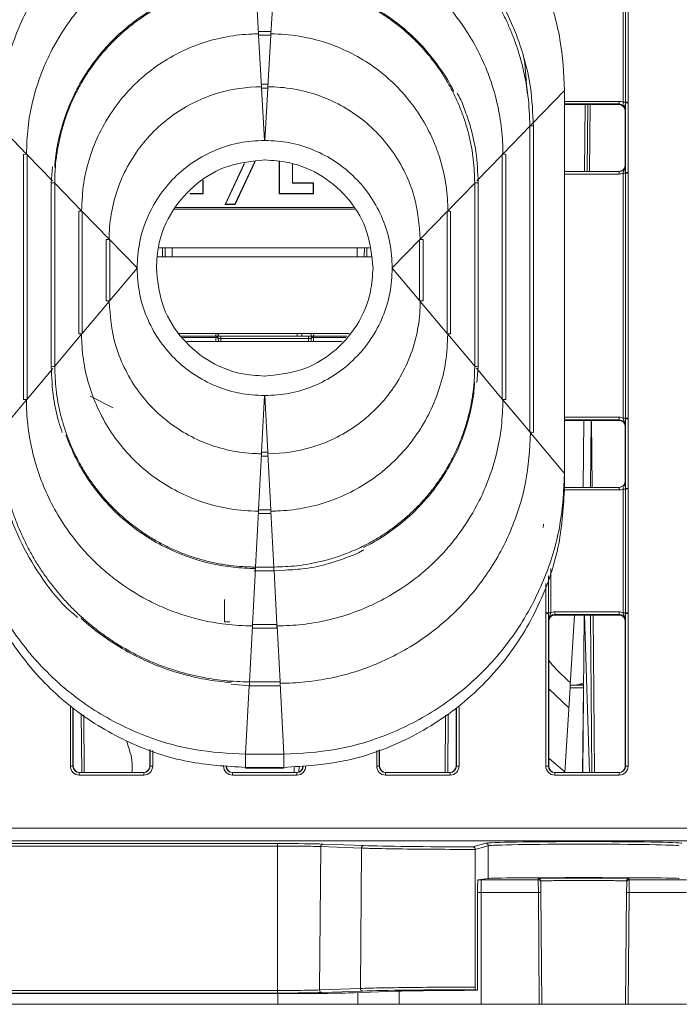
# Model space of a CAD drawing. Header units: millimetres. Extents: x 0 to 2100, y 0 to 1485.
# Tile 2 of 68: x 445 to 497, y 268 to 345. Entities that reach past the tile are written whole.
import ezdxf

# ---------------------------------------------------------------- set-up
doc = ezdxf.new("R2010")
doc.units = ezdxf.units.MM
doc.header["$LTSCALE"] = 5

msp = doc.modelspace()

# ---------------------------------------------------------------- linework, layer by layer
at = {"color": 7, "linetype": 'Continuous', "lineweight": 15}
for p, q in [((492.276, 338.314), (492.276, 348.01)), ((492.476, 338.315), (492.476, 348.012)), ((492.676, 348.014), (492.676, 338.317)), ((463.479, 347.712), (463.712, 343.668)), ((464.924, 347.712), (464.691, 343.668)), ((464.689, 343.867), (463.715, 343.867)), ((463.715, 343.867), (463.715, 343.566)), ((463.715, 343.566), (463.718, 343.566)), ((463.718, 343.566), (463.95, 339.522)), ((464.686, 343.566), (463.718, 343.566)), ((464.686, 343.566), (464.453, 339.522)), ((464.686, 343.566), (464.689, 343.566)), ((464.689, 343.867), (464.689, 343.566)), ((464.45, 339.722), (463.953, 339.722)), ((463.953, 339.421), (463.953, 339.722)), ((463.953, 339.421), (463.956, 339.421)), ((463.956, 339.421), (464.192, 335.326)), ((464.447, 339.421), (463.956, 339.421)), ((464.447, 339.421), (464.212, 335.326)), ((464.447, 339.421), (464.45, 339.421)), ((464.45, 339.421), (464.45, 339.722)), ((487.702, 339.235), (487.702, 309.237)), ((487.702, 338.139), (491.952, 338.139)), ((489.462, 332.889), (489.508, 338.139)), ((491.952, 338.139), (491.973, 338.181)), ((491.973, 338.181), (491.973, 338.383)), ((492.476, 338.267), (492.476, 338.315)), ((492.476, 332.81), (492.476, 338.267)), ((492.676, 338.317), (492.676, 338.269)), ((492.676, 338.269), (492.676, 332.812)), ((492.473, 337.681), (492.452, 337.639)), ((492.452, 333.389), (492.452, 337.639)), ((443.429, 336.428), (445.535, 334.26)), ((484.975, 336.428), (482.869, 334.26)), ((484.975, 336.458), (484.975, 336.428)), ((484.975, 312.485), (484.975, 336.428)), ((485.252, 312.453), (485.252, 336.456)), ((485.252, 336.456), (485.252, 336.456)), ((464.212, 335.326), (464.192, 335.326)), ((445.312, 334.232), (445.312, 315.026)), ((445.589, 334.204), (445.589, 334.234)), ((445.589, 334.204), (445.589, 315.057)), ((482.815, 334.234), (482.815, 334.204)), ((482.815, 315.057), (482.815, 334.204)), ((483.092, 315.026), (483.092, 334.232)), ((447.581, 333.25), (447.472, 332.008)), ((461.093, 330.297), (462.604, 333.521)), ((461.126, 330.318), (462.63, 333.525)), ((463.44, 333.663), (461.871, 330.318)), ((463.465, 333.667), (461.884, 330.297)), ((464.208, 333.792), (464.196, 333.792)), ((465.346, 331.148), (465.346, 333.665)), ((465.367, 331.168), (465.367, 333.662)), ((466.37, 333.464), (466.37, 331.977)), ((466.391, 333.456), (466.391, 331.999)), ((492.452, 333.389), (492.473, 333.389)), ((487.702, 332.889), (491.973, 332.889)), ((491.973, 332.691), (491.973, 332.889)), ((492.276, 313.565), (492.276, 332.76)), ((492.476, 332.762), (492.476, 332.81)), ((492.476, 313.567), (492.476, 332.762)), ((492.676, 332.812), (492.676, 332.764)), ((492.676, 332.764), (492.676, 313.569)), ((447.472, 332.008), (447.472, 317.598)), ((447.472, 332.008), (447.472, 332.008)), ((447.749, 331.981), (447.749, 332.01)), ((447.749, 331.981), (449.855, 329.812)), ((447.749, 331.981), (447.749, 317.63)), ((459.355, 332.188), (459.355, 331.168)), ((459.376, 332.2), (459.376, 331.148)), ((466.37, 331.977), (466.391, 331.999)), ((466.37, 331.977), (468.012, 331.977)), ((466.391, 331.999), (468.033, 331.999)), ((468.012, 331.977), (468.033, 331.999)), ((468.012, 331.977), (468.012, 331.168)), ((468.033, 331.999), (468.033, 331.148)), ((480.655, 331.981), (478.549, 329.812)), ((480.655, 332.01), (480.655, 331.981)), ((480.655, 317.63), (480.655, 331.981)), ((480.932, 317.598), (480.932, 332.008)), ((480.932, 332.008), (480.932, 332.008)), ((459.376, 331.148), (458.331, 331.148)), ((459.355, 331.168), (458.352, 331.168)), ((459.355, 331.168), (459.376, 331.148)), ((465.367, 331.168), (465.346, 331.148)), ((468.033, 331.148), (465.346, 331.148)), ((468.012, 331.168), (465.367, 331.168)), ((468.012, 331.168), (468.033, 331.148)), ((461.126, 330.318), (461.093, 330.297)), ((461.884, 330.297), (461.093, 330.297)), ((461.871, 330.318), (461.126, 330.318)), ((461.871, 330.318), (461.884, 330.297)), ((449.632, 329.784), (449.632, 320.171)), ((449.909, 329.757), (449.909, 329.787)), ((449.909, 329.757), (452.015, 327.588)), ((449.909, 329.757), (449.909, 320.203)), ((478.495, 329.757), (476.389, 327.588)), ((478.495, 329.787), (478.495, 329.757)), ((478.495, 320.203), (478.495, 329.757)), ((478.772, 320.171), (478.772, 329.784)), ((451.792, 327.561), (451.792, 322.744)), ((452.069, 327.563), (452.069, 327.533)), ((452.069, 327.533), (454.202, 325.337)), ((452.069, 322.776), (452.069, 327.533)), ((476.335, 327.533), (474.202, 325.337)), ((476.335, 327.533), (476.335, 327.563)), ((476.335, 327.533), (476.335, 322.776)), ((476.612, 322.744), (476.612, 327.561)), ((472.421, 326.917), (455.887, 326.917)), ((456.391, 326.917), (456.398, 326.196)), ((456.952, 326.917), (456.952, 326.196)), ((471.452, 326.196), (471.452, 326.917)), ((472.006, 326.196), (472.012, 326.917)), ((455.807, 326.196), (472.545, 326.196)), ((452.069, 322.776), (454.202, 325.317)), ((454.202, 325.337), (454.202, 325.317)), ((474.202, 325.317), (474.202, 325.337)), ((476.335, 322.776), (474.202, 325.317)), ((449.909, 320.203), (452.015, 322.712)), ((452.069, 322.776), (452.069, 322.746)), ((476.335, 322.746), (476.335, 322.776)), ((478.495, 320.203), (476.389, 322.712)), ((447.749, 317.63), (449.855, 320.139)), ((449.909, 320.173), (449.909, 320.203)), ((457.483, 320.196), (470.824, 320.196)), ((460.368, 319.996), (460.365, 320.195)), ((460.565, 320.196), (460.565, 320.195)), ((460.566, 319.996), (460.565, 320.195)), ((467.839, 320.195), (467.837, 319.996)), ((467.839, 320.195), (467.839, 320.196)), ((468.039, 320.195), (468.035, 319.996)), ((478.495, 320.203), (478.495, 320.173)), ((480.655, 317.63), (478.549, 320.139)), ((457.624, 319.996), (460.368, 319.996)), ((458.098, 319.574), (470.27, 319.574)), ((460.368, 319.896), (460.368, 319.996)), ((460.768, 319.996), (460.368, 319.996)), ((460.568, 319.798), (460.57, 319.574)), ((460.768, 319.798), (460.768, 319.996)), ((460.768, 319.996), (467.635, 319.996)), ((467.635, 319.798), (460.768, 319.798)), ((467.635, 319.798), (467.635, 319.996)), ((468.035, 319.996), (467.635, 319.996)), ((467.833, 319.574), (467.835, 319.798)), ((468.035, 319.896), (468.035, 319.996)), ((468.035, 319.996), (470.646, 319.996)), ((447.472, 317.598), (447.472, 317.598)), ((447.749, 317.601), (447.749, 317.63)), ((480.655, 317.63), (480.655, 317.601)), ((480.824, 316.37), (480.932, 317.598)), ((480.932, 317.598), (480.932, 317.598)), ((464.196, 316.862), (464.208, 316.862)), ((443.429, 312.485), (445.535, 314.994)), ((445.589, 315.028), (445.589, 315.057)), ((450.532, 315.289), (452.329, 314.362)), ((463.956, 310.888), (464.192, 315.327)), ((464.192, 315.327), (464.212, 315.327)), ((464.447, 310.888), (464.212, 315.327)), ((482.815, 315.057), (482.815, 315.028)), ((484.975, 312.485), (482.869, 314.994)), ((491.952, 313.391), (487.702, 313.391)), ((489.155, 308.141), (489.201, 313.391)), ((489.803, 313.391), (489.848, 308.141)), ((491.952, 313.391), (491.973, 313.433)), ((491.973, 313.433), (491.973, 313.634)), ((492.476, 313.519), (492.476, 313.567)), ((492.476, 308.061), (492.476, 313.519)), ((492.676, 313.569), (492.676, 313.521)), ((492.676, 313.521), (492.676, 308.063)), ((484.975, 312.485), (484.975, 312.455)), ((487.702, 309.237), (485.029, 312.421)), ((492.473, 312.933), (492.452, 312.891)), ((492.452, 308.641), (492.452, 312.891)), ((463.953, 310.888), (463.956, 310.888)), ((463.953, 310.888), (463.953, 310.583)), ((464.447, 310.888), (463.956, 310.888)), ((464.447, 310.888), (464.45, 310.888)), ((464.45, 310.888), (464.45, 310.583)), ((463.718, 306.393), (463.95, 310.778)), ((463.953, 310.583), (464.45, 310.583)), ((464.686, 306.393), (464.453, 310.778)), ((487.702, 308.203), (487.702, 309.237)), ((492.452, 308.641), (492.473, 308.641)), ((487.701, 308.141), (491.973, 308.141)), ((487.702, 308.203), (487.702, 308.159)), ((487.702, 308.148), (487.702, 308.159)), ((487.702, 308.146), (487.702, 308.148)), ((491.973, 307.943), (491.973, 308.141)), ((492.276, 298.315), (492.276, 308.012)), ((492.476, 308.013), (492.476, 308.061)), ((492.476, 298.317), (492.476, 308.013)), ((492.676, 308.063), (492.676, 308.015)), ((492.676, 308.015), (492.676, 298.319)), ((463.479, 301.899), (463.712, 306.284)), ((463.715, 306.393), (463.718, 306.393)), ((463.715, 306.089), (463.715, 306.393)), ((464.686, 306.393), (463.718, 306.393)), ((464.686, 306.393), (464.689, 306.393)), ((464.689, 306.089), (464.689, 306.393)), ((464.924, 301.899), (464.691, 306.284)), ((463.715, 306.089), (464.689, 306.089)), ((486.016, 304.998), (486.05, 305.252)), ((463.241, 297.405), (463.474, 301.789)), ((463.477, 301.899), (463.479, 301.899)), ((464.924, 301.899), (463.479, 301.899)), ((464.924, 301.899), (464.927, 301.899)), ((464.927, 301.594), (465.827, 301.663)), ((463.356, 301.605), (463.477, 301.594)), ((463.477, 301.594), (464.927, 301.594)), ((461.052, 297.61), (461.052, 299.35)), ((486.227, 298.271), (486.227, 298.319)), ((486.227, 286.303), (486.227, 298.271)), ((486.427, 298.317), (486.427, 298.269)), ((486.427, 298.269), (486.427, 286.301)), ((486.931, 298.183), (486.931, 298.384)), ((486.931, 298.384), (491.973, 298.384)), ((491.973, 298.183), (486.931, 298.183)), ((486.931, 298.183), (486.952, 298.141)), ((491.952, 298.141), (486.952, 298.141)), ((488.137, 292.642), (488.473, 298.141)), ((489.246, 298.141), (489.139, 285.801)), ((489.642, 285.801), (489.261, 298.141)), ((489.936, 298.141), (490.043, 285.801)), ((491.952, 298.141), (491.973, 298.183)), ((491.973, 298.183), (491.973, 298.384)), ((492.476, 298.269), (492.476, 298.317)), ((492.476, 286.301), (492.476, 298.269)), ((492.676, 298.319), (492.676, 298.271)), ((492.676, 298.271), (492.676, 286.303)), ((461.479, 297.61), (461.052, 297.61)), ((463.003, 292.91), (463.235, 297.295)), ((463.238, 297.405), (463.241, 297.405)), ((463.238, 297.1), (463.238, 297.405)), ((463.238, 297.1), (465.165, 297.1)), ((465.162, 297.405), (463.241, 297.405)), ((465.162, 297.405), (465.165, 297.405)), ((465.165, 297.1), (465.165, 297.405)), ((465.401, 292.91), (465.168, 297.295)), ((486.452, 297.641), (486.431, 297.683)), ((486.452, 286.301), (486.452, 297.641)), ((492.473, 297.683), (492.452, 297.641)), ((492.452, 286.301), (492.452, 297.641)), ((461.569, 292.731), (463, 292.605)), ((463, 292.91), (463.003, 292.91)), ((463, 292.605), (465.404, 292.605)), ((465.401, 292.91), (463.003, 292.91)), ((465.401, 292.91), (465.404, 292.91)), ((465.404, 292.605), (465.404, 292.91)), ((465.702, 287.237), (465.407, 292.801)), ((486.452, 292.369), (488.029, 290.88)), ((488.125, 292.444), (487.718, 285.801)), ((488.125, 292.444), (488.137, 292.642)), ((489.17, 292.444), (488.125, 292.444)), ((488.137, 292.642), (489.198, 292.642)), ((449.202, 290.847), (449.202, 286.301)), ((450.025, 290.317), (450.065, 285.801)), ((478.339, 285.801), (478.378, 290.26)), ((479.202, 286.301), (479.202, 290.802)), ((455.202, 286.301), (455.202, 287.616)), ((465.702, 287.237), (462.702, 287.237)), ((462.702, 286.203), (462.702, 287.237)), ((465.702, 286.203), (465.702, 287.237)), ((473.202, 287.591), (473.202, 286.301)), ((449.177, 286.301), (449.202, 286.301)), ((455.202, 286.301), (455.226, 286.301)), ((465.702, 286.203), (462.702, 286.203)), ((473.177, 286.301), (473.202, 286.301)), ((479.202, 286.301), (479.226, 286.301)), ((486.427, 286.301), (486.452, 286.301)), ((492.452, 286.301), (492.476, 286.301)), ((449.677, 285.603), (449.677, 285.801)), ((449.677, 285.801), (454.726, 285.801)), ((454.726, 285.603), (449.677, 285.603)), ((454.726, 285.603), (454.726, 285.801)), ((461.677, 285.801), (466.726, 285.801)), ((461.677, 285.801), (461.677, 285.603)), ((466.726, 285.603), (461.677, 285.603)), ((465.702, 286.16), (462.702, 286.16)), ((462.702, 286.147), (462.702, 286.16)), ((462.702, 286.147), (465.702, 286.147)), ((465.702, 286.147), (465.702, 286.16)), ((466.726, 285.801), (466.726, 285.603)), ((473.677, 285.603), (473.677, 285.801)), ((473.677, 285.801), (478.726, 285.801)), ((478.726, 285.603), (473.677, 285.603)), ((478.726, 285.603), (478.726, 285.801)), ((486.927, 285.603), (486.927, 285.801)), ((486.927, 285.801), (491.976, 285.801)), ((491.976, 285.603), (486.927, 285.603)), ((491.976, 285.603), (491.976, 285.801)), ((425.237, 281.44), (628.166, 281.44)), ((628.166, 280.449), (425.237, 280.449)), ((435.391, 280.238), (465.202, 280.238)), ((465.202, 280.039), (435.391, 280.039)), ((465.202, 280.238), (465.202, 280.039)), ((465.202, 280.039), (465.202, 268.727)), ((468.776, 280.198), (471.964, 280.078)), ((480.515, 279.976), (481.516, 280.262)), ((481.716, 280.062), (480.703, 279.773)), ((481.716, 277.505), (481.716, 280.062)), ((468.595, 280), (468.506, 268.765)), ((471.782, 279.88), (468.595, 280)), ((471.782, 279.88), (471.695, 268.885)), ((480.697, 268.988), (480.703, 279.773)), ((480.703, 279.773), (480.703, 279.778)), ((481.716, 277.505), (480.915, 277.391)), ((481.152, 277.397), (481.152, 276.406)), ((481.152, 277.397), (485.636, 277.397)), ((485.636, 277.397), (485.635, 277.505)), ((485.643, 276.406), (485.636, 277.397)), ((485.835, 277.307), (485.836, 277.199)), ((485.836, 277.199), (485.843, 276.406)), ((492.561, 276.406), (492.568, 277.199)), ((492.568, 277.199), (492.569, 277.307)), ((492.768, 277.397), (492.761, 276.406)), ((492.769, 277.505), (492.768, 277.397)), ((492.768, 277.397), (497.252, 277.397)), ((480.88, 268.738), (480.884, 276.895)), ((481.152, 267.642), (481.152, 276.406)), ((485.643, 276.406), (481.152, 276.406)), ((485.719, 267.642), (485.643, 276.406)), ((485.843, 276.406), (485.919, 267.642)), ((492.484, 267.642), (492.561, 276.406)), ((492.761, 276.406), (492.684, 267.642)), ((497.252, 276.406), (492.761, 276.406)), ((435.391, 268.727), (465.202, 268.727)), ((465.202, 268.525), (435.391, 268.525)), ((435.391, 268.476), (465.202, 268.476)), ((465.202, 268.525), (465.202, 268.727)), ((468.506, 268.765), (471.695, 268.885)), ((471.877, 268.683), (468.687, 268.564)), ((471.223, 268.543), (474.413, 268.662)), ((480.88, 268.738), (480.709, 268.787)), ((436.51, 267.642), (465.238, 267.642)), ((465.238, 267.642), (471.503, 267.642)), ((471.503, 267.642), (474.729, 267.642)), ((474.729, 267.642), (481.152, 267.642)), ((481.152, 267.642), (485.719, 267.642)), ((485.919, 267.642), (485.719, 267.642)), ((485.919, 267.642), (492.484, 267.642)), ((492.684, 267.642), (492.484, 267.642)), ((492.684, 267.642), (497.252, 267.642))]:
    msp.add_line(p, q, dxfattribs=at)
at = {"color": 8, "linetype": 'Continuous', "lineweight": 15}
for p, q in [((487.702, 339.235), (485.136, 336.594)), ((487.702, 338.383), (491.973, 338.383)), ((491.973, 338.181), (487.702, 338.181)), ((489.262, 332.889), (489.308, 338.139)), ((489.708, 338.139), (489.662, 332.889)), ((485.102, 336.559), (485.029, 336.483)), ((445.589, 334.204), (447.588, 332.146)), ((482.815, 334.204), (480.816, 332.146)), ((491.973, 332.691), (487.702, 332.691)), ((471.205, 329.944), (457.123, 329.944)), ((457.226, 330.06), (471.14, 330.06)), ((456.198, 326.196), (456.191, 326.917)), ((472.212, 326.917), (472.206, 326.196)), ((457.484, 320.195), (460.365, 320.195)), ((460.365, 320.195), (460.365, 320.196)), ((460.589, 320.196), (460.591, 319.996)), ((466.738, 319.996), (466.739, 320.196)), ((467.115, 320.196), (467.114, 319.996)), ((467.837, 319.996), (467.838, 320.196)), ((468.039, 320.196), (468.039, 320.195)), ((468.039, 320.195), (470.823, 320.195)), ((460.368, 319.896), (457.736, 319.896)), ((460.371, 319.574), (460.368, 319.896)), ((460.768, 319.798), (460.77, 319.574)), ((467.633, 319.574), (467.635, 319.798)), ((468.035, 319.896), (468.033, 319.574)), ((470.557, 319.896), (468.035, 319.896)), ((445.589, 315.057), (447.599, 317.452)), ((482.815, 315.057), (480.789, 317.47)), ((487.702, 313.634), (491.973, 313.634)), ((491.973, 313.433), (487.702, 313.433)), ((489.738, 308.141), (489.783, 313.391)), ((491.973, 307.943), (487.68, 307.943)), ((463.477, 301.594), (463.477, 301.899)), ((464.927, 301.594), (464.927, 301.899)), ((486.627, 301.794), (486.627, 298.315)), ((465.162, 297.405), (464.94, 301.599)), ((486.427, 301.212), (486.427, 298.317)), ((486.227, 298.319), (486.227, 300.611)), ((489.843, 285.801), (489.736, 298.141)), ((462.702, 287.237), (462.987, 292.61)), ((463, 292.605), (463, 292.91)), ((489.112, 285.801), (489.17, 292.444)), ((448.977, 286.303), (448.977, 290.989)), ((449.177, 290.862), (449.177, 286.301)), ((479.226, 286.301), (479.226, 290.826)), ((479.426, 291.019), (479.426, 286.303)), ((449.865, 285.801), (449.824, 290.437)), ((478.579, 290.38), (478.539, 285.801)), ((455.226, 286.301), (455.226, 287.607)), ((455.426, 287.538), (455.426, 286.303)), ((472.977, 286.303), (472.977, 287.518)), ((473.177, 287.583), (473.177, 286.301)), ((466.511, 285.801), (466.514, 286.23)), ((466.89, 286.269), (466.887, 285.837)), ((481.152, 276.406), (480.884, 276.406)), ((465.238, 267.642), (465.238, 268.476)), ((471.503, 267.642), (471.51, 268.554)), ((474.729, 267.642), (474.737, 268.673))]:
    msp.add_line(p, q, dxfattribs=at)
at = {"color": 7, "linetype": 'Continuous', "lineweight": 15, "flags": 128}
for points in [[(484.46, 342.068), (484.571, 341.381), (484.758, 339.047)], [(460.368, 319.896), (460.407, 319.895), (460.444, 319.889), (460.479, 319.88), (460.509, 319.868), (460.534, 319.853), (460.553, 319.836), (460.564, 319.817), (460.568, 319.798)], [(467.835, 319.798), (467.839, 319.817), (467.851, 319.836), (467.869, 319.853), (467.894, 319.868), (467.925, 319.88), (467.959, 319.889), (467.997, 319.895), (468.035, 319.896)]]:
    msp.add_lwpolyline(points, dxfattribs=at)
at = {"color": 8, "linetype": 'Continuous', "lineweight": 15, "flags": 128}
msp.add_lwpolyline([(487.722, 285.863), (486.856, 286.586), (486.452, 286.933)], dxfattribs=at)
at = {"color": 7, "linetype": 'Continuous', "lineweight": 15}
for centre, radius, start, end in [((492.325, 344.24), 5.927, 269.52605, 271.45952), ((492.627, 332.391), 5.927, 89.52605, 91.45952), ((492.627, 332.421), 5.849, 89.51594, 91.47533), ((445.509, 326.747), 7.488, 89.3895, 91.50819), ((482.895, 326.747), 7.488, 88.49181, 90.6105), ((492.325, 338.687), 5.927, 269.52605, 271.45952), ((492.627, 326.963), 5.849, 89.51594, 91.47533), ((492.627, 326.837), 5.927, 89.52605, 91.45952), ((449.829, 322.299), 7.488, 89.38951, 91.50816), ((478.575, 322.299), 7.488, 88.49184, 90.61049), ((451.978, 321.46), 6.103, 89.14905, 91.7486), ((476.426, 321.46), 6.103, 88.2514, 90.85095), ((451.978, 316.644), 6.103, 89.14905, 91.7486), ((476.426, 316.644), 6.103, 88.2514, 90.85095), ((449.829, 312.685), 7.488, 89.38951, 91.50816), ((460.465, 314.465), 5.731, 89.0002, 90.9998), ((467.939, 314.465), 5.731, 89.0002, 90.9998), ((478.575, 312.685), 7.488, 88.49184, 90.61049), ((460.368, 319.796), 0.2, 0.5, 90), ((468.035, 319.796), 0.2, 90, 179.5), ((445.509, 307.54), 7.488, 89.3895, 91.50819), ((482.895, 307.54), 7.488, 88.49181, 90.6105), ((492.325, 319.492), 5.927, 269.52605, 271.45952), ((492.627, 307.642), 5.927, 89.52605, 91.45952), ((492.627, 307.672), 5.849, 89.51594, 91.47533), ((485.055, 304.967), 7.488, 88.4918, 90.6105), ((492.325, 313.938), 5.927, 269.52605, 271.45952), ((492.627, 302.215), 5.849, 89.51594, 91.47533), ((492.627, 302.089), 5.927, 89.52605, 91.45952), ((486.276, 292.392), 5.927, 88.54048, 90.47395), ((486.277, 292.422), 5.849, 88.52467, 90.48406), ((486.578, 304.242), 5.927, 268.54048, 270.47395), ((492.325, 304.242), 5.927, 269.52605, 271.45952), ((492.627, 292.392), 5.927, 89.52605, 91.45952), ((492.627, 292.422), 5.849, 89.51594, 91.47533), ((489.183, 291.302), 1.142, 89.32799, 90.67201), ((457.318, 289.054), 4, 192.06013, 200.43256), ((449.822, 286.261), 4, 353.40238, 20.43256), ((449.027, 280.454), 5.849, 88.52467, 90.48406), ((455.377, 280.454), 5.849, 89.51594, 91.47533), ((473.027, 280.454), 5.849, 88.52467, 90.48406), ((479.377, 280.454), 5.849, 89.51594, 91.47533), ((486.277, 280.454), 5.849, 88.52467, 90.48406), ((492.627, 280.454), 5.849, 89.51594, 91.47533), ((468.787, 280.005), 0.193, 93.40811, 181.7128), ((471.975, 279.886), 0.193, 93.40811, 181.7128), ((481.516, 280.062), 0.2, 0.02239, 89.87937), ((485.635, 277.305), 0.2, 0.50108, 90.00112), ((485.636, 277.197), 0.2, 0.50108, 90.00112), ((492.768, 277.197), 0.2, 89.99888, 179.49892), ((492.769, 277.305), 0.2, 89.99888, 179.49892), ((485.743, 270.676), 5.731, 89.0002, 90.9998), ((492.661, 270.676), 5.731, 89.0002, 90.9998), ((468.699, 268.757), 0.193, 177.35719, 266.52656), ((471.888, 268.876), 0.193, 177.35719, 266.52656)]:
    msp.add_arc(centre, radius, start, end, dxfattribs=at)
at = {"color": 8, "linetype": 'Continuous', "lineweight": 15}
for centre, radius, start, end in [((485.055, 328.97), 7.488, 88.4918, 90.6105), ((447.669, 324.523), 7.488, 89.3895, 91.50818), ((480.735, 324.523), 7.488, 88.49182, 90.6105), ((447.669, 310.113), 7.488, 89.3895, 91.50818), ((480.735, 310.113), 7.488, 88.49182, 90.6105), ((489.392, 292.443), 0.223, 151.09561, 179.80009)]:
    msp.add_arc(centre, radius, start, end, dxfattribs=at)
at = {"color": 7, "linetype": 'Continuous', "lineweight": 15}
for centre, major_axis, ratio, start_param, end_param in [((491.947, 337.639), (0.504, 0), 0.991312, 0.008726, 1.570796), ((491.973, 337.683), (0.595, 0.368), 0.999915, 0.56883, 1.017192), ((491.973, 337.681), (0.362, 0.345), 0.999832, 5.520558, 7.091278), ((491.952, 333.389), (0.425, -0.263), 0.999915, 5.265994, 6.836714), ((491.973, 333.389), (0.439, -0.24), 0.999873, 5.21216, 6.78288), ((491.973, 333.391), (0.595, -0.368), 0.999915, 5.265994, 5.714355), ((460.768, 319.796), (0.2, -0.002), 0.008724, 1.571025, 3.141745), ((467.635, 319.796), (0.2, 0.002), 0.008724, 6.283033, 7.853753), ((491.952, 312.891), (0.425, 0.263), 0.999915, 5.729657, 7.300377), ((491.973, 312.934), (0.595, 0.368), 0.999915, 0.56883, 1.017192), ((491.973, 312.933), (0.362, 0.345), 0.999832, 5.520558, 7.091278), ((491.952, 308.641), (0.425, -0.263), 0.999915, 5.265994, 6.836714), ((491.973, 308.641), (0.439, -0.24), 0.999873, 5.21216, 6.78288), ((491.973, 308.643), (0.595, -0.368), 0.999915, 5.265994, 5.714355), ((486.931, 297.683), (0.362, -0.345), 0.999832, 2.3335, 3.90422), ((486.952, 297.641), (0.425, -0.263), 0.999915, 2.124401, 3.695121), ((486.931, 297.684), (0.595, -0.368), 0.999915, 2.124401, 2.572762), ((491.952, 297.641), (0.425, 0.263), 0.999915, 5.729657, 7.300377), ((491.973, 297.684), (0.595, 0.368), 0.999915, 0.56883, 1.017192), ((491.973, 297.683), (0.362, 0.345), 0.999832, 5.520558, 7.091278), ((450.235, 289.211), (-0.033, 3.814), 0.052432, 1.271769, 1.570261), ((478.168, 289.211), (0.033, 3.814), 0.052432, 4.712924, 5.002772), ((449.677, 286.303), (0.595, 0.368), 0.999915, 2.588064, 4.158784), ((449.677, 286.301), (0.439, 0.24), 0.999873, 2.641898, 4.212618), ((449.702, 286.301), (0.425, 0.263), 0.999915, 2.588064, 4.158784), ((454.702, 286.301), (0.425, -0.263), 0.999915, 5.265994, 6.836714), ((454.726, 286.303), (0.595, -0.368), 0.999915, 5.265994, 6.836714), ((454.726, 286.301), (0.439, -0.24), 0.999873, 5.21216, 6.78288), ((461.677, 286.303), (0.595, 0.368), 0.999915, 2.588064, 4.158784), ((461.677, 286.301), (0.439, 0.24), 0.999873, 2.641898, 4.212618), ((461.702, 286.301), (0.425, 0.263), 0.999915, 2.588064, 4.158784), ((466.702, 286.301), (0.425, -0.263), 0.999915, 5.265994, 6.836714), ((466.726, 286.303), (0.595, -0.368), 0.999915, 5.265994, 6.836714), ((466.726, 286.301), (0.439, -0.24), 0.999873, 5.21216, 6.78288), ((473.677, 286.303), (0.595, 0.368), 0.999915, 2.588064, 4.158784), ((473.677, 286.301), (0.439, 0.24), 0.999873, 2.641898, 4.212618), ((473.702, 286.301), (0.425, 0.263), 0.999915, 2.588064, 4.158784), ((478.702, 286.301), (0.425, -0.263), 0.999915, 5.265994, 6.836714), ((478.726, 286.303), (0.595, -0.368), 0.999915, 5.265994, 6.836714), ((478.726, 286.301), (0.439, -0.24), 0.999873, 5.21216, 6.78288), ((486.927, 286.303), (0.595, 0.368), 0.999915, 2.588064, 4.158784), ((486.927, 286.301), (0.439, 0.24), 0.999873, 2.641898, 4.212618), ((486.952, 286.301), (0.425, 0.263), 0.999915, 2.588064, 4.158784), ((491.952, 286.301), (0.425, -0.263), 0.999915, 5.265994, 6.836714), ((491.976, 286.303), (0.595, -0.368), 0.999915, 5.265994, 6.836714), ((491.976, 286.301), (0.439, -0.24), 0.999873, 5.21216, 6.78288), ((465.202, 280.169), (3.943, 0), 0.017455, 0.436194, 1.570796), ((481.202, 280.154), (10.192, 0), 0.017455, 3.577787, 4.644996), ((489.202, 280.253), (7.7, 0), 0.017455, 0.061087, 3.080506), ((489.202, 280.053), (7.5, 0), 0.017921, 0.061087, 3.080506), ((489.202, 277.501), (7.5, 0), 0.008727, 0.061087, 3.080506), ((489.202, 277.505), (3.567, 0), 0.008727, 6.283109, 9.424854), ((465.202, 268.592), (3.846, 0), 0.017455, 4.712389, 5.846715), ((465.202, 268.592), (6.644, 0), 0.017455, 4.712389, 5.846715), ((481.202, 268.607), (10.29, 0), 0.017455, 1.618694, 2.705122), ((481.202, 268.607), (7.491, 0), 0.017455, 1.613742, 2.705122)]:
    msp.add_ellipse(centre, major_axis=major_axis, ratio=ratio, start_param=start_param, end_param=end_param, dxfattribs=at)
at = {"color": 8, "linetype": 'Continuous', "lineweight": 15}
msp.add_ellipse((481.152, 277.45), major_axis=(6.01, 0), ratio=0.008727, start_param=4.680332, end_param=4.712389, dxfattribs=at)
at = {"color": 7, "linetype": 'Continuous', "lineweight": 15}
for points, knots in [([(462.702, 361.235), (461.36, 361.163), (458.596, 361.016), (454.496, 359.792), (450.553, 357.763), (447.035, 354.901), (444.174, 351.384), (442.144, 347.441), (440.92, 343.341), (440.773, 340.577), (440.702, 339.235)], [0, 0, 0, 0, 0.116516, 0.240011, 0.368641, 0.5, 0.631359, 0.759989, 0.883484, 1, 1, 1, 1]), ([(487.702, 339.235), (487.63, 340.577), (487.483, 343.341), (486.259, 347.441), (484.23, 351.384), (481.368, 354.901), (477.851, 357.763), (473.908, 359.792), (469.808, 361.016), (467.044, 361.163), (465.702, 361.235)], [0, 0, 0, 0, 0.116516, 0.240011, 0.368641, 0.5, 0.631359, 0.759989, 0.883484, 1, 1, 1, 1]), ([(462.997, 356.104), (462.831, 356.102), (462.002, 356.096), (460.51, 355.978), (458.548, 355.628), (457.11, 355.215), (455.704, 354.714), (454.33, 354.123), (452.587, 353.155), (450.951, 352.014), (449.439, 350.714), (448.067, 349.266), (446.848, 347.688), (445.797, 345.994), (444.92, 344.203), (444.235, 342.331), (443.558, 339.774), (443.448, 337.796), (443.375, 336.483)], [0, 0, 0, 0, 0.0161372, 0.0807637, 0.1453907, 0.2100169, 0.2261541, 0.2907815, 0.3554076, 0.4200351, 0.4846612, 0.5492888, 0.6139148, 0.6785424, 0.7431684, 0.8077959, 0.8724221, 1, 1, 1, 1]), ([(465.404, 356.002), (465.569, 356.001), (466.067, 355.997), (466.895, 355.953), (467.884, 355.853), (468.704, 355.727), (469.517, 355.57), (470.648, 355.306), (471.758, 354.957), (472.686, 354.599), (473.298, 354.344), (474.352, 353.857), (475.514, 353.211), (476.482, 352.57), (477.155, 352.086), (477.809, 351.577), (478.563, 350.928), (479.282, 350.241), (479.966, 349.518), (480.611, 348.761), (481.218, 347.973), (481.784, 347.155), (482.308, 346.309), (482.788, 345.438), (483.223, 344.543), (483.547, 343.78), (483.842, 343.006), (484.213, 341.906), (484.501, 340.778), (484.715, 339.638), (484.909, 338.366), (484.948, 337.246), (484.975, 336.458)], [0, 0, 0, 0, 0.016187, 0.048569, 0.08095, 0.113332, 0.129519, 0.1619, 0.226726, 0.242913, 0.2591, 0.291482, 0.356307, 0.388689, 0.404876, 0.437257, 0.469639, 0.502021, 0.534402, 0.566784, 0.599165, 0.631547, 0.663929, 0.69631, 0.728692, 0.761074, 0.777261, 0.809642, 0.874468, 0.890655, 0.923037, 1, 1, 1, 1]), ([(485.252, 336.456), (485.208, 337.467), (485.129, 339.274), (484.609, 341.593), (484.029, 343.378), (483.196, 345.361), (481.875, 347.685), (479.844, 350.2), (477.463, 352.325), (475.28, 353.721), (473.322, 354.685), (471.364, 355.428), (469.303, 356.008), (467.857, 356.1), (467.35, 356.132)], [0, 0, 0, 0, 0.103809, 0.185482, 0.243247, 0.296535, 0.406199, 0.516711, 0.627285, 0.732681, 0.781838, 0.851305, 0.947882, 1, 1, 1, 1]), ([(463.235, 351.958), (463.07, 351.957), (462.24, 351.95), (460.749, 351.82), (458.792, 351.43), (456.891, 350.823), (455.071, 350.005), (453.082, 348.828), (451.407, 347.49), (450.041, 346.087), (448.796, 344.577), (447.743, 342.916), (446.698, 340.703), (446.03, 338.647), (445.605, 336.325), (445.558, 334.949), (445.535, 334.26)], [0, 0, 0, 0, 0.017891, 0.089563, 0.161236, 0.232907, 0.30458, 0.376251, 0.482013, 0.534758, 0.587501, 0.693184, 0.745887, 0.851569, 0.925577, 1, 1, 1, 1]), ([(482.869, 334.26), (482.867, 334.415), (482.86, 335.235), (482.734, 336.717), (482.348, 338.674), (481.743, 340.576), (480.928, 342.397), (479.755, 344.388), (478.42, 346.065), (477.019, 347.433), (475.511, 348.681), (473.852, 349.736), (471.64, 350.784), (469.586, 351.459), (467.258, 351.875), (465.872, 351.958), (465.172, 351.958), (465.168, 351.958)], [0, 0, 0, 0, 0.016818, 0.08849, 0.160163, 0.231834, 0.303507, 0.375179, 0.480935, 0.533676, 0.586417, 0.692105, 0.744811, 0.850499, 0.92434, 0.999652, 1, 1, 1, 1]), ([(447.749, 332.01), (447.75, 332.176), (447.754, 332.507), (447.788, 333.17), (447.852, 333.83), (447.947, 334.486), (448.063, 335.139), (448.246, 335.948), (448.527, 336.902), (448.811, 337.681), (449.132, 338.446), (449.489, 339.194), (449.972, 340.064), (450.42, 340.762), (450.901, 341.437), (451.413, 342.09), (452.076, 342.832), (452.666, 343.414), (453.283, 343.968), (453.926, 344.492), (454.601, 344.974), (455.158, 345.334), (455.726, 345.675), (456.456, 346.068), (457.21, 346.415), (457.825, 346.663), (458.447, 346.891), (459.238, 347.14), (460.044, 347.338), (460.857, 347.497), (461.943, 347.663), (462.876, 347.693), (463.477, 347.712)], [0, 0, 0, 0, 0.020147, 0.040294, 0.080602, 0.100749, 0.120896, 0.161205, 0.201513, 0.241822, 0.261969, 0.302277, 0.342586, 0.382895, 0.403042, 0.44335, 0.483659, 0.523968, 0.544114, 0.584423, 0.624732, 0.644878, 0.665025, 0.705334, 0.745642, 0.765789, 0.785936, 0.826245, 0.866553, 0.8867, 0.927009, 1, 1, 1, 1]), ([(463.21, 347.809), (463.132, 347.808), (462.39, 347.798), (460.987, 347.656), (459.363, 347.294), (457.785, 346.778), (456.258, 346.114), (454.542, 345.093), (452.968, 343.863), (451.561, 342.445), (450.344, 340.861), (449.337, 339.137), (448.551, 337.299), (448.049, 335.478), (447.797, 334.113), (447.766, 333.396), (447.759, 333.238)], [0, 0, 0, 0, 0.010017, 0.095511, 0.181006, 0.223689, 0.309184, 0.394678, 0.480172, 0.565667, 0.65116, 0.736656, 0.82215, 0.907643, 0.979633, 1, 1, 1, 1]), ([(464.927, 347.712), (465.093, 347.71), (465.424, 347.707), (466.086, 347.674), (466.747, 347.612), (467.403, 347.518), (468.056, 347.403), (468.865, 347.221), (469.82, 346.941), (470.6, 346.659), (471.365, 346.339), (472.114, 345.984), (472.985, 345.502), (473.683, 345.055), (474.36, 344.575), (475.013, 344.064), (475.756, 343.403), (476.34, 342.813), (476.894, 342.197), (477.419, 341.555), (477.902, 340.881), (478.263, 340.325), (478.605, 339.757), (479, 339.028), (479.348, 338.275), (479.597, 337.66), (479.826, 337.038), (480.076, 336.248), (480.276, 335.443), (480.436, 334.63), (480.603, 333.543), (480.635, 332.611), (480.655, 332.01)], [0, 0, 0, 0, 0.0201468, 0.0402936, 0.0806022, 0.100749, 0.1208958, 0.1612046, 0.2015132, 0.2418219, 0.2619687, 0.3022773, 0.3425859, 0.3828948, 0.4030416, 0.4433501, 0.4836587, 0.5239677, 0.5441145, 0.584423, 0.6247316, 0.6448785, 0.6650253, 0.7053338, 0.7456424, 0.7657892, 0.785936, 0.8262447, 0.8665533, 0.8867001, 0.9270088, 1, 1, 1, 1]), ([(479.003, 339.164), (478.997, 339.178), (478.728, 339.801), (477.988, 340.935), (476.782, 342.521), (475.361, 343.927), (473.781, 345.148), (472.058, 346.158), (470.221, 346.944), (468.403, 347.463), (466.633, 347.751), (465.504, 347.813), (464.933, 347.813), (464.93, 347.813)], [0, 0, 0, 0, 0.002549, 0.117202, 0.231855, 0.346511, 0.461163, 0.575818, 0.690471, 0.805124, 0.901432, 0.999506, 1, 1, 1, 1]), ([(463.712, 343.668), (463.546, 343.666), (462.716, 343.656), (461.225, 343.49), (459.611, 343.076), (458.056, 342.491), (456.568, 341.74), (454.93, 340.592), (453.474, 339.22), (452.23, 337.654), (451.223, 335.926), (450.462, 334.027), (449.953, 331.975), (449.888, 330.538), (449.855, 329.812)], [0, 0, 0, 0, 0.022859, 0.114516, 0.206174, 0.251913, 0.34357, 0.43523, 0.526887, 0.618543, 0.710202, 0.801861, 0.9, 1, 1, 1, 1]), ([(478.549, 329.812), (478.547, 329.968), (478.538, 330.788), (478.376, 332.27), (477.966, 333.885), (477.384, 335.441), (476.636, 336.93), (475.491, 338.57), (474.122, 340.029), (472.559, 341.276), (470.832, 342.286), (468.937, 343.055), (466.882, 343.551), (465.433, 343.667), (464.696, 343.668), (464.691, 343.668)], [0, 0, 0, 0, 0.021488, 0.113145, 0.204803, 0.250543, 0.3422, 0.43386, 0.525517, 0.617174, 0.708833, 0.800491, 0.898326, 0.999354, 1, 1, 1, 1]), ([(452.015, 327.588), (452.017, 327.744), (452.023, 328.231), (452.119, 329.377), (452.456, 331.002), (453.18, 332.856), (454.199, 334.564), (455.487, 336.081), (457.008, 337.363), (458.72, 338.376), (461.006, 339.26), (462.81, 339.522), (463.941, 339.522), (463.95, 339.522)], [0, 0, 0, 0, 0.024964, 0.078113, 0.183973, 0.289761, 0.395547, 0.501332, 0.60712, 0.71291, 0.818698, 0.998504, 1, 1, 1, 1]), ([(464.453, 339.522), (464.619, 339.52), (465.116, 339.514), (466.271, 339.414), (467.896, 339.073), (469.749, 338.345), (471.455, 337.321), (472.968, 336.029), (474.248, 334.505), (475.251, 332.79), (476.157, 330.501), (476.299, 328.713), (476.389, 327.588)], [0, 0, 0, 0, 0.026557, 0.079706, 0.185586, 0.291389, 0.39719, 0.502991, 0.608793, 0.714598, 0.820387, 1, 1, 1, 1]), ([(480.932, 332.008), (480.896, 332.823), (480.831, 334.28), (480.418, 336.153), (479.935, 337.585), (479.595, 338.5), (479.334, 338.947), (479.283, 339.033)], [0, 0, 0, 0, 0.335689, 0.599849, 0.786618, 0.95894, 1, 1, 1, 1]), ([(491.952, 338.139), (492.017, 338.132), (492.148, 338.117), (492.314, 338.001), (492.428, 337.837), (492.444, 337.708), (492.452, 337.644)], [0, 0, 0, 0, 0.2513671, 0.5027343, 0.7541014, 1, 1, 1, 1]), ([(492.276, 338.314), (492.292, 338.27), (492.332, 338.162), (492.415, 337.994), (492.465, 337.825), (492.473, 337.715), (492.473, 337.683), (492.473, 337.681)], [0, 0, 0, 0, 0.2007687, 0.4987608, 0.8538291, 0.9933988, 1, 1, 1, 1]), ([(492.476, 338.267), (492.476, 338.216), (492.476, 338.084), (492.475, 337.903), (492.474, 337.773), (492.473, 337.702), (492.473, 337.682), (492.473, 337.681)], [0, 0, 0, 0, 0.217183, 0.553026, 0.876986, 0.994449, 1, 1, 1, 1]), ([(464.196, 333.792), (463.24, 333.698), (461.33, 333.51), (458.786, 332.046), (456.868, 329.892), (455.856, 327.513), (455.752, 325.945), (455.711, 325.327)], [0, 0, 0, 0, 0.215234, 0.430478, 0.645412, 0.860172, 1, 1, 1, 1]), ([(472.693, 325.327), (472.599, 326.275), (472.411, 328.174), (470.954, 330.708), (468.806, 332.625), (466.42, 333.645), (464.839, 333.75), (464.208, 333.792)], [0, 0, 0, 0, 0.2137006, 0.4280984, 0.642603, 0.8574423, 1, 1, 1, 1]), ([(492.276, 332.76), (492.292, 332.804), (492.332, 332.912), (492.415, 333.079), (492.465, 333.246), (492.473, 333.356), (492.473, 333.388), (492.473, 333.389)], [0, 0, 0, 0, 0.200769, 0.498761, 0.853829, 0.993399, 1, 1, 1, 1]), ([(492.473, 333.389), (492.473, 333.388), (492.473, 333.369), (492.474, 333.3), (492.475, 333.171), (492.476, 332.993), (492.476, 332.861), (492.476, 332.81)], [0, 0, 0, 0, 0.005551, 0.123014, 0.446974, 0.782817, 1, 1, 1, 1]), ([(455.711, 325.327), (455.805, 324.379), (455.993, 322.48), (457.45, 319.946), (459.597, 318.029), (461.984, 317.008), (463.565, 316.904), (464.196, 316.862)], [0, 0, 0, 0, 0.213701, 0.428098, 0.642603, 0.857442, 1, 1, 1, 1]), ([(464.208, 316.862), (465.163, 316.956), (467.073, 317.144), (469.618, 318.608), (471.536, 320.762), (472.548, 323.14), (472.652, 324.708), (472.693, 325.327)], [0, 0, 0, 0, 0.215234, 0.430478, 0.645412, 0.860172, 1, 1, 1, 1]), ([(463.95, 310.778), (463.785, 310.78), (463.287, 310.786), (462.132, 310.886), (460.507, 311.228), (458.655, 311.956), (456.949, 312.979), (455.436, 314.271), (454.155, 315.795), (453.153, 317.51), (452.247, 319.799), (452.104, 321.587), (452.015, 322.712)], [0, 0, 0, 0, 0.026557, 0.079706, 0.185586, 0.291389, 0.39719, 0.502991, 0.608793, 0.714598, 0.820387, 1, 1, 1, 1]), ([(476.389, 322.712), (476.387, 322.556), (476.381, 322.069), (476.285, 320.923), (475.948, 319.298), (475.224, 317.444), (474.205, 315.736), (472.917, 314.22), (471.396, 312.937), (469.683, 311.924), (467.397, 311.041), (465.594, 310.779), (464.462, 310.778), (464.453, 310.778)], [0, 0, 0, 0, 0.024964, 0.078113, 0.183973, 0.289761, 0.395547, 0.501332, 0.60712, 0.71291, 0.818698, 0.998504, 1, 1, 1, 1]), ([(449.855, 320.139), (449.857, 319.983), (449.865, 319.163), (450.027, 317.681), (450.438, 316.067), (451.02, 314.51), (451.768, 313.021), (452.913, 311.381), (454.281, 309.922), (455.845, 308.675), (457.571, 307.665), (459.467, 306.896), (461.522, 306.401), (462.97, 306.284), (463.707, 306.284), (463.712, 306.284)], [0, 0, 0, 0, 0.021488, 0.113145, 0.204803, 0.250543, 0.3422, 0.43386, 0.525517, 0.617174, 0.708833, 0.800491, 0.898326, 0.999354, 1, 1, 1, 1]), ([(464.691, 306.284), (464.857, 306.285), (465.687, 306.295), (467.179, 306.461), (468.793, 306.875), (470.348, 307.46), (471.836, 308.211), (473.473, 309.36), (474.929, 310.731), (476.173, 312.297), (477.181, 314.026), (477.942, 315.924), (478.45, 317.976), (478.516, 319.414), (478.549, 320.139)], [0, 0, 0, 0, 0.0228588, 0.1145157, 0.2061737, 0.2519135, 0.3435704, 0.4352297, 0.5268871, 0.6185432, 0.7102024, 0.8018606, 0.8999997, 1, 1, 1, 1]), ([(447.472, 317.598), (447.509, 316.784), (447.576, 315.328), (447.943, 313.603), (448.246, 312.715), (448.342, 312.433)], [0, 0, 0, 0, 0.464559, 0.830129, 1, 1, 1, 1]), ([(463.477, 301.899), (463.311, 301.901), (462.979, 301.904), (462.317, 301.936), (461.657, 301.999), (461, 302.093), (460.347, 302.208), (459.538, 302.39), (458.583, 302.67), (457.803, 302.952), (457.039, 303.271), (456.289, 303.627), (455.419, 304.109), (454.72, 304.556), (454.044, 305.036), (453.391, 305.547), (452.647, 306.208), (452.064, 306.798), (451.51, 307.414), (450.985, 308.056), (450.501, 308.73), (450.141, 309.286), (449.798, 309.854), (449.404, 310.583), (449.056, 311.336), (448.807, 311.951), (448.577, 312.573), (448.328, 313.363), (448.128, 314.168), (447.967, 314.981), (447.8, 316.068), (447.769, 317), (447.749, 317.601)], [0, 0, 0, 0, 0.020147, 0.040294, 0.080602, 0.100749, 0.120896, 0.161205, 0.201513, 0.241822, 0.261969, 0.302277, 0.342586, 0.382895, 0.403042, 0.44335, 0.483659, 0.523968, 0.544114, 0.584423, 0.624732, 0.644878, 0.665025, 0.705334, 0.745642, 0.765789, 0.785936, 0.826245, 0.866553, 0.8867, 0.927009, 1, 1, 1, 1]), ([(480.655, 317.601), (480.653, 317.435), (480.649, 317.103), (480.616, 316.441), (480.552, 315.781), (480.457, 315.125), (480.341, 314.472), (480.157, 313.663), (479.876, 312.709), (479.592, 311.929), (479.272, 311.165), (478.915, 310.416), (478.431, 309.547), (477.983, 308.849), (477.503, 308.173), (476.99, 307.521), (476.328, 306.779), (475.737, 306.196), (475.12, 305.643), (474.477, 305.119), (473.803, 304.637), (473.246, 304.277), (472.677, 303.936), (471.947, 303.542), (471.194, 303.196), (470.579, 302.948), (469.957, 302.719), (469.165, 302.471), (468.36, 302.272), (467.547, 302.113), (466.46, 301.948), (465.528, 301.918), (464.927, 301.899)], [0, 0, 0, 0, 0.0201468, 0.0402936, 0.0806022, 0.100749, 0.1208958, 0.1612046, 0.2015131, 0.2418219, 0.2619687, 0.3022773, 0.3425859, 0.3828947, 0.4030416, 0.4433501, 0.4836587, 0.5239677, 0.5441144, 0.584423, 0.6247316, 0.6448784, 0.6650253, 0.7053338, 0.7456424, 0.7657892, 0.7859361, 0.8262447, 0.8665533, 0.8867001, 0.9270089, 1, 1, 1, 1]), ([(471.933, 303.442), (471.997, 303.469), (472.672, 303.759), (473.855, 304.524), (475.438, 305.735), (476.842, 307.158), (478.06, 308.741), (479.066, 310.466), (479.852, 312.303), (480.355, 314.125), (480.607, 315.493), (480.638, 316.215), (480.645, 316.378)], [0, 0, 0, 0, 0.012909, 0.134965, 0.257021, 0.37908, 0.501135, 0.623193, 0.74525, 0.867306, 0.970083, 1, 1, 1, 1]), ([(445.535, 314.994), (445.536, 314.838), (445.543, 314.018), (445.67, 312.537), (446.056, 310.579), (446.66, 308.678), (447.475, 306.856), (448.649, 304.865), (449.984, 303.189), (451.385, 301.82), (452.893, 300.572), (454.552, 299.517), (456.763, 298.469), (458.818, 297.794), (461.145, 297.378), (462.531, 297.295), (463.232, 297.295), (463.235, 297.295)], [0, 0, 0, 0, 0.016818, 0.08849, 0.160163, 0.231834, 0.303507, 0.375179, 0.480935, 0.533676, 0.586417, 0.692105, 0.744811, 0.850499, 0.92434, 0.999652, 1, 1, 1, 1]), ([(465.168, 297.295), (465.334, 297.296), (466.163, 297.304), (467.655, 297.434), (469.612, 297.823), (471.513, 298.431), (473.333, 299.249), (475.322, 300.426), (476.996, 301.763), (478.363, 303.166), (479.608, 304.676), (480.66, 306.337), (481.705, 308.55), (482.373, 310.607), (482.799, 312.928), (482.845, 314.304), (482.869, 314.994)], [0, 0, 0, 0, 0.0178914, 0.0895631, 0.1612356, 0.232907, 0.3045796, 0.3762513, 0.4820131, 0.5347577, 0.5875014, 0.6931836, 0.7458866, 0.8515689, 0.9255768, 1, 1, 1, 1]), ([(492.276, 313.565), (492.292, 313.522), (492.332, 313.413), (492.415, 313.245), (492.465, 313.077), (492.473, 312.966), (492.473, 312.934), (492.473, 312.933)], [0, 0, 0, 0, 0.200769, 0.498761, 0.853829, 0.993399, 1, 1, 1, 1]), ([(492.476, 313.519), (492.476, 313.467), (492.476, 313.336), (492.475, 313.155), (492.474, 313.024), (492.473, 312.953), (492.473, 312.934), (492.473, 312.933)], [0, 0, 0, 0, 0.217183, 0.553026, 0.876986, 0.994449, 1, 1, 1, 1]), ([(443.152, 312.453), (443.196, 311.441), (443.275, 309.634), (443.794, 307.315), (444.375, 305.53), (445.205, 303.546), (446.543, 301.239), (448.102, 299.184), (449.233, 298.214), (449.546, 297.946)], [0, 0, 0, 0, 0.185675, 0.331755, 0.435076, 0.530386, 0.726532, 0.924196, 1, 1, 1, 1]), ([(463, 292.91), (462.834, 292.912), (462.337, 292.916), (461.509, 292.959), (460.519, 293.06), (459.7, 293.186), (458.886, 293.343), (457.755, 293.607), (456.646, 293.956), (455.718, 294.314), (455.106, 294.569), (454.051, 295.055), (452.89, 295.702), (451.922, 296.343), (451.249, 296.826), (450.594, 297.335), (449.841, 297.985), (449.121, 298.672), (448.438, 299.395), (447.792, 300.151), (447.185, 300.94), (446.619, 301.758), (446.096, 302.604), (445.616, 303.475), (445.181, 304.37), (444.856, 305.133), (444.562, 305.907), (444.19, 307.007), (443.903, 308.134), (443.689, 309.275), (443.494, 310.546), (443.456, 311.666), (443.429, 312.455)], [0, 0, 0, 0, 0.0161869, 0.0485685, 0.0809501, 0.1133318, 0.1295187, 0.1619003, 0.2267261, 0.242913, 0.2590999, 0.2914815, 0.3563072, 0.3886889, 0.4048758, 0.4372574, 0.4696389, 0.5020206, 0.5344024, 0.5667839, 0.5991655, 0.6315471, 0.6639289, 0.6963105, 0.728692, 0.7610737, 0.7772606, 0.8096422, 0.874468, 0.8906549, 0.9230365, 1, 1, 1, 1]), ([(465.407, 292.801), (465.572, 292.802), (466.402, 292.808), (467.893, 292.926), (469.856, 293.277), (471.293, 293.689), (472.7, 294.19), (474.074, 294.781), (475.817, 295.75), (477.452, 296.891), (478.964, 298.191), (480.336, 299.638), (481.555, 301.216), (482.607, 302.91), (483.484, 304.701), (484.169, 306.573), (484.846, 309.131), (484.956, 311.108), (485.029, 312.421)], [0, 0, 0, 0, 0.016137, 0.080764, 0.145391, 0.210017, 0.226154, 0.290782, 0.355408, 0.420035, 0.484661, 0.549289, 0.613915, 0.678542, 0.743168, 0.807796, 0.872422, 1, 1, 1, 1]), ([(448.627, 312.225), (448.875, 311.608), (449.37, 310.374), (450.402, 308.661), (451.625, 307.083), (453.041, 305.674), (454.623, 304.454), (456.346, 303.444), (458.182, 302.658), (460.001, 302.14), (461.77, 301.851), (462.9, 301.789), (463.471, 301.789), (463.474, 301.789)], [0, 0, 0, 0, 0.1030974, 0.2061928, 0.3092883, 0.4123857, 0.5154801, 0.6185775, 0.7216734, 0.8247686, 0.9113682, 0.9995554, 1, 1, 1, 1]), ([(440.702, 309.237), (440.773, 307.895), (440.92, 305.131), (442.144, 301.031), (444.174, 297.088), (447.035, 293.571), (450.553, 290.709), (454.496, 288.68), (458.596, 287.456), (461.36, 287.309), (462.702, 287.237)], [0, 0, 0, 0, 0.116516, 0.240011, 0.368641, 0.5, 0.631359, 0.759989, 0.883484, 1, 1, 1, 1]), ([(465.702, 287.237), (467.044, 287.309), (469.808, 287.456), (473.908, 288.68), (477.851, 290.709), (481.368, 293.571), (484.23, 297.088), (486.259, 301.031), (487.483, 305.131), (487.63, 307.895), (487.702, 309.237)], [0, 0, 0, 0, 0.116516, 0.240011, 0.368641, 0.5, 0.631359, 0.759989, 0.883484, 1, 1, 1, 1]), ([(492.276, 308.012), (492.292, 308.055), (492.332, 308.164), (492.415, 308.33), (492.465, 308.498), (492.473, 308.607), (492.473, 308.639), (492.473, 308.641)], [0, 0, 0, 0, 0.200769, 0.498761, 0.853829, 0.993399, 1, 1, 1, 1]), ([(492.473, 308.641), (492.473, 308.64), (492.473, 308.621), (492.474, 308.551), (492.475, 308.423), (492.476, 308.244), (492.476, 308.113), (492.476, 308.061)], [0, 0, 0, 0, 0.0055506, 0.1230141, 0.4469737, 0.7828174, 1, 1, 1, 1]), ([(462.702, 286.203), (461.193, 286.294), (458.078, 286.48), (453.497, 288.032), (449.197, 290.587), (445.48, 294.183), (442.717, 298.558), (441.007, 303.348), (440.801, 306.62), (440.702, 308.203)], [0, 0, 0, 0, 0.131017, 0.270531, 0.415795, 0.563268, 0.715883, 0.862537, 1, 1, 1, 1]), ([(487.702, 308.203), (487.611, 306.694), (487.425, 303.579), (485.874, 298.999), (483.317, 294.698), (479.722, 290.982), (475.347, 288.218), (470.557, 286.509), (467.285, 286.303), (465.702, 286.203)], [0, 0, 0, 0, 0.131017, 0.270531, 0.415795, 0.563268, 0.715883, 0.862537, 1, 1, 1, 1]), ([(465.827, 301.663), (466.341, 301.689), (467.495, 301.747), (469.072, 302.11), (470.504, 302.59), (471.417, 302.93), (471.863, 303.19), (471.947, 303.239)], [0, 0, 0, 0, 0.241913, 0.543757, 0.757168, 0.954074, 1, 1, 1, 1]), ([(449.805, 297.9), (449.816, 297.889), (450.296, 297.407), (451.373, 296.591), (453.024, 295.48), (454.501, 294.714), (456.025, 294.06), (457.283, 293.631), (458.407, 293.339), (459.541, 293.094), (460.544, 292.914), (461.392, 292.88), (461.576, 292.872)], [0, 0, 0, 0, 0.003767, 0.156399, 0.309034, 0.461666, 0.537909, 0.690543, 0.766786, 0.804898, 0.957533, 1, 1, 1, 1]), ([(486.431, 297.683), (486.431, 297.684), (486.431, 297.703), (486.43, 297.774), (486.429, 297.905), (486.428, 298.086), (486.427, 298.217), (486.427, 298.269)], [0, 0, 0, 0, 0.005551, 0.123014, 0.446974, 0.782817, 1, 1, 1, 1]), ([(486.431, 297.683), (486.431, 297.684), (486.431, 297.716), (486.438, 297.827), (486.489, 297.995), (486.571, 298.163), (486.611, 298.272), (486.627, 298.315)], [0, 0, 0, 0, 0.006601, 0.146171, 0.501239, 0.799231, 1, 1, 1, 1]), ([(492.276, 298.315), (492.292, 298.272), (492.332, 298.163), (492.415, 297.995), (492.465, 297.827), (492.473, 297.716), (492.473, 297.684), (492.473, 297.683)], [0, 0, 0, 0, 0.200769, 0.498761, 0.853829, 0.993399, 1, 1, 1, 1]), ([(492.476, 298.269), (492.476, 298.217), (492.476, 298.086), (492.475, 297.905), (492.474, 297.774), (492.473, 297.703), (492.473, 297.684), (492.473, 297.683)], [0, 0, 0, 0, 0.2171826, 0.5530263, 0.8769859, 0.9944494, 1, 1, 1, 1]), ([(486.452, 294.573), (486.831, 294.14), (487.363, 293.535), (487.974, 293.005), (488.15, 292.854)], [0, 0, 0, 0, 0.713515, 1, 1, 1, 1]), ([(488.24, 292.642), (488.243, 292.642), (488.507, 292.642), (488.835, 292.67), (489.144, 292.814), (489.2, 292.84)], [0, 0, 0, 0, 0.009788, 0.819721, 1, 1, 1, 1]), ([(468.595, 280), (468.534, 280.002), (468.284, 280.011), (467.628, 280.024), (466.504, 280.037), (465.642, 280.038), (465.202, 280.039)], [0, 0, 0, 0, 0.094734, 0.392027, 0.689322, 1, 1, 1, 1]), ([(480.703, 279.778), (480.57, 279.778), (479.903, 279.778), (478.17, 279.783), (475.575, 279.802), (473.172, 279.837), (472.193, 279.868), (471.782, 279.88)], [0, 0, 0, 0, 0.0355408, 0.1781258, 0.4659627, 0.7759774, 1, 1, 1, 1]), ([(480.515, 279.976), (480.516, 279.976), (480.534, 279.976), (480.576, 279.968), (480.632, 279.936), (480.674, 279.885), (480.697, 279.832), (480.701, 279.796), (480.703, 279.778)], [0, 0, 0, 0, 0.0075417, 0.2217043, 0.5059924, 0.7115337, 0.855399, 1, 1, 1, 1]), ([(480.884, 276.895), (480.885, 276.952), (480.886, 277.064), (480.891, 277.213), (480.899, 277.325), (480.907, 277.382), (480.913, 277.389), (480.915, 277.391)], [0, 0, 0, 0, 0.217054, 0.434108, 0.651177, 0.868281, 1, 1, 1, 1]), ([(492.569, 277.307), (492.564, 277.308), (492.553, 277.311), (492.445, 277.316), (492.241, 277.321), (491.947, 277.325), (491.578, 277.329), (491.137, 277.333), (490.647, 277.335), (490.11, 277.337), (489.553, 277.338), (488.98, 277.338), (488.419, 277.338), (487.875, 277.336), (487.374, 277.333), (486.92, 277.33), (486.535, 277.326), (486.222, 277.322), (486, 277.317), (485.861, 277.312), (485.844, 277.309), (485.835, 277.307)], [0, 0, 0, 0, 0.0379246, 0.0908497, 0.1453096, 0.1982345, 0.2526943, 0.3056174, 0.3600755, 0.4129964, 0.4674522, 0.5203714, 0.5748254, 0.6277442, 0.6821975, 0.7351173, 0.7895716, 0.8424934, 0.8969498, 0.9477971, 1, 1, 1, 1]), ([(465.202, 268.727), (465.335, 268.727), (465.877, 268.727), (466.805, 268.732), (467.857, 268.745), (468.287, 268.759), (468.506, 268.765)], [0, 0, 0, 0, 0.097297, 0.394568, 0.691837, 1, 1, 1, 1]), ([(471.695, 268.885), (471.753, 268.887), (472.043, 268.897), (472.966, 268.923), (474.962, 268.957), (477.804, 268.982), (479.836, 268.986), (480.697, 268.988)], [0, 0, 0, 0, 0.035228, 0.17653, 0.461724, 0.771892, 1, 1, 1, 1]), ([(480.697, 268.988), (480.697, 268.966), (480.697, 268.921), (480.7, 268.861), (480.703, 268.815), (480.706, 268.791), (480.708, 268.788), (480.709, 268.787)], [0, 0, 0, 0, 0.215865, 0.43173, 0.647601, 0.863489, 1, 1, 1, 1])]:
    msp.add_open_spline(points, degree=3, knots=knots, dxfattribs=at)
for points in [[(464.192, 335.326), (463.538, 335.289), (462.23, 335.215), (460.344, 334.621), (458.606, 333.698), (457.083, 332.446), (455.831, 330.923), (454.907, 329.184), (454.313, 327.298), (454.239, 325.991), (454.202, 325.337)], [(474.202, 325.337), (474.165, 325.991), (474.09, 327.298), (473.496, 329.184), (472.573, 330.923), (471.321, 332.446), (469.798, 333.698), (468.059, 334.621), (466.173, 335.215), (464.866, 335.289), (464.212, 335.326)], [(454.202, 325.317), (454.239, 324.663), (454.313, 323.355), (454.907, 321.469), (455.831, 319.731), (457.083, 318.208), (458.606, 316.956), (460.344, 316.033), (462.23, 315.439), (463.538, 315.364), (464.192, 315.327)], [(464.212, 315.327), (464.866, 315.364), (466.173, 315.439), (468.059, 316.033), (469.798, 316.956), (471.321, 318.208), (472.573, 319.731), (473.496, 321.469), (474.09, 323.355), (474.165, 324.663), (474.202, 325.317)]]:
    msp.add_open_spline(points, degree=3, dxfattribs=at)
at = {"color": 8, "linetype": 'Continuous', "lineweight": 15}
msp.add_open_spline([(489.199, 292.732), (489.163, 292.724), (488.85, 292.653), (488.528, 292.642), (488.244, 292.642), (488.24, 292.642)], degree=3, knots=[0, 0, 0, 0, 0.112837, 0.989145, 1, 1, 1, 1], dxfattribs=at)

doc.saveas('drawing.dxf')
